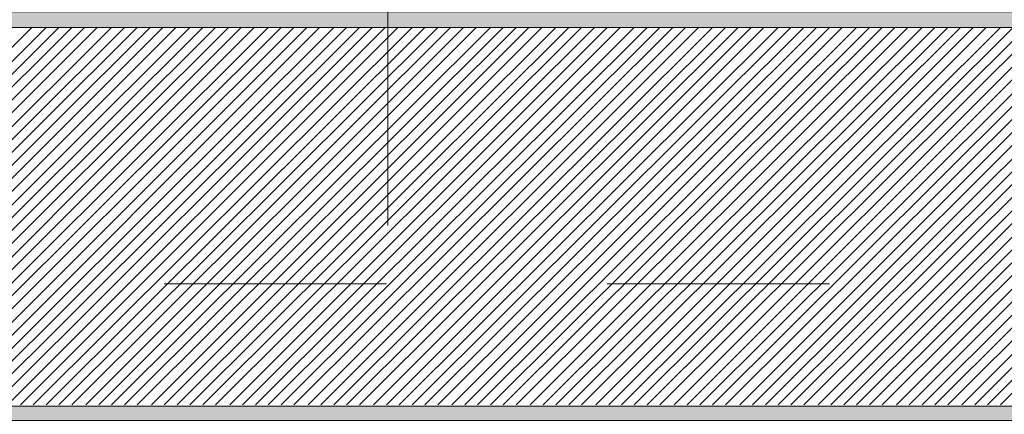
# Model space of a CAD drawing. Header units: metres. Extents: x 5.7 to 89.8, y 4 to 63.5.
# Tile 42 of 74: x 36.8 to 43.4, y 38.3 to 41. Entities that reach past the tile are written whole.
import ezdxf

# ---------------------------------------------------------------- set-up
doc = ezdxf.new("R2010")
doc.units = ezdxf.units.M
doc.header["$MEASUREMENT"] = 0
for name, color, linetype in [('PDF12_ax', 7, 'Continuous'), ('PDF12_hatch-plan', 7, 'Continuous'), ('PDF12_line-estakhr', 7, 'Continuous')]:
    doc.layers.add(name, color=color, linetype=linetype)

msp = doc.modelspace()

# ---------------------------------------------------------------- linework, layer by layer
at = {"layer": 'PDF12_ax', "lineweight": 9}
for points in [[(39.2407, 41.0931), (39.2407, 39.6003)], [(36.9774, 39.2054), (36.9774, 39.2054)], [(37.7286, 39.2054), (39.2311, 39.2054)], [(39.9727, 39.2054), (39.9727, 39.2054)], [(40.7239, 39.2054), (42.2264, 39.2054)], [(42.9776, 39.2054), (42.9776, 39.2054)], [(39.2407, 38.8491), (39.2407, 38.8491)]]:
    msp.add_lwpolyline(points, dxfattribs=at)
at = {"layer": 'PDF12_hatch-plan', "lineweight": 18}
for points in [[(34.2807, 38.3868), (36.8329, 40.939)], [(34.3673, 38.3868), (36.9292, 40.939)], [(34.454, 38.3868), (37.0159, 40.939)], [(34.5407, 38.3868), (37.1026, 40.939)], [(34.637, 38.3868), (37.1893, 40.939)], [(34.7237, 38.3868), (37.276, 40.939)], [(34.8104, 38.3868), (37.3723, 40.939)], [(34.897, 38.3868), (37.4589, 40.939)], [(34.9837, 38.3868), (37.5456, 40.939)], [(35.0704, 38.3868), (37.6323, 40.939)], [(35.1667, 38.3868), (37.719, 40.939)], [(35.2534, 38.3868), (37.8057, 40.939)], [(35.3401, 38.3868), (37.902, 40.939)], [(35.4268, 38.3868), (37.9887, 40.939)], [(35.5134, 38.3868), (38.0753, 40.939)], [(35.6001, 38.3868), (38.162, 40.939)], [(35.6964, 38.3868), (38.2487, 40.939)], [(35.7831, 38.3868), (38.3354, 40.939)], [(35.8698, 38.3868), (38.4317, 40.939)], [(35.9565, 38.3868), (38.5184, 40.939)], [(36.0432, 38.3868), (38.6051, 40.939)], [(36.1395, 38.3868), (38.6917, 40.939)], [(36.2262, 38.3868), (38.7784, 40.939)], [(36.3128, 38.3868), (38.8747, 40.939)], [(36.3995, 38.3868), (38.9614, 40.939)], [(36.4862, 38.3868), (39.0481, 40.939)], [(36.5729, 38.3868), (39.1348, 40.939)], [(36.6692, 38.3868), (39.2215, 40.939)], [(36.7559, 38.3868), (39.3081, 40.939)], [(36.8426, 38.3868), (39.4044, 40.939)], [(36.9292, 38.3868), (39.4911, 40.939)], [(37.0159, 38.3868), (39.5778, 40.939)], [(37.1026, 38.3868), (39.6645, 40.939)], [(37.1989, 38.3868), (39.7512, 40.939)], [(37.2856, 38.3868), (39.8379, 40.939)], [(37.3723, 38.3868), (39.9342, 40.939)], [(37.4589, 38.3868), (40.0208, 40.939)], [(37.5456, 38.3868), (40.1075, 40.939)], [(37.6419, 38.3868), (40.1942, 40.939)], [(37.7286, 38.3868), (40.2809, 40.939)], [(37.8153, 38.3868), (40.3772, 40.939)], [(37.902, 38.3868), (40.4639, 40.939)], [(37.9887, 38.3868), (40.5506, 40.939)], [(38.0753, 38.3868), (40.6372, 40.939)], [(38.1717, 38.3868), (40.7239, 40.939)], [(38.2583, 38.3868), (40.8106, 40.939)], [(38.345, 38.3868), (40.9069, 40.939)], [(38.4317, 38.3868), (40.9936, 40.939)], [(38.5184, 38.3868), (41.0803, 40.939)], [(38.6051, 38.3868), (41.167, 40.939)], [(38.7014, 38.3868), (41.2536, 40.939)], [(38.7881, 38.3868), (41.3403, 40.939)], [(38.8747, 38.3868), (41.4366, 40.939)], [(38.9614, 38.3868), (41.5233, 40.939)], [(39.0481, 38.3868), (41.61, 40.939)], [(39.1444, 38.3868), (41.6967, 40.939)], [(39.2311, 38.3868), (41.7834, 40.939)], [(39.3178, 38.3868), (41.8797, 40.939)], [(39.4044, 38.3868), (41.9663, 40.939)], [(39.4911, 38.3868), (42.053, 40.939)], [(39.5778, 38.3868), (42.1397, 40.939)], [(39.6741, 38.3868), (42.2264, 40.939)], [(39.7608, 38.3868), (42.3131, 40.939)], [(39.8475, 38.3868), (42.4094, 40.939)], [(39.9342, 38.3868), (42.4961, 40.939)], [(40.0208, 38.3868), (42.5827, 40.939)], [(40.1075, 38.3868), (42.6694, 40.939)], [(40.2038, 38.3868), (42.7561, 40.939)], [(40.2905, 38.3868), (42.8524, 40.939)], [(40.3772, 38.3868), (42.9391, 40.939)], [(40.4639, 38.3868), (43.0258, 40.939)], [(40.5506, 38.3868), (43.1125, 40.939)], [(40.6469, 38.3868), (43.1991, 40.939)], [(40.7336, 38.3868), (43.2858, 40.939)], [(40.8202, 38.3868), (43.3821, 40.939)], [(40.9069, 38.3868), (43.4688, 40.939)], [(40.9936, 38.3868), (43.5555, 40.939)], [(41.0803, 38.3868), (43.6422, 40.939)], [(41.1766, 38.3868), (43.7289, 40.939)], [(41.2633, 38.3868), (43.8155, 40.939)], [(41.35, 38.3868), (43.9119, 40.939)], [(41.4366, 38.3868), (43.9985, 40.939)], [(41.5233, 38.3868), (44.0852, 40.939)], [(41.6196, 38.3868), (44.1719, 40.939)], [(41.7063, 38.3868), (44.2586, 40.939)], [(41.793, 38.3868), (44.3549, 40.939)], [(41.8797, 38.3868), (44.4416, 40.939)], [(41.9663, 38.3868), (44.5282, 40.939)], [(42.053, 38.3868), (44.6149, 40.939)], [(42.1493, 38.3868), (44.7016, 40.939)], [(42.236, 38.3868), (44.7883, 40.939)], [(42.3227, 38.3868), (44.8846, 40.939)], [(42.4094, 38.3868), (44.9713, 40.939)], [(42.4961, 38.3868), (45.058, 40.939)], [(42.5827, 38.3868), (45.1446, 40.939)], [(42.6791, 38.3868), (45.2313, 40.939)], [(42.7657, 38.3868), (45.318, 40.939)], [(42.8524, 38.3868), (45.4143, 40.939)], [(42.9391, 38.3868), (45.501, 40.939)], [(43.0258, 38.3868), (45.5877, 40.939)], [(43.1221, 38.3868), (45.6744, 40.939)], [(43.2088, 38.3868), (45.761, 40.939)], [(43.2955, 38.3868), (45.8574, 40.939)], [(43.3821, 38.3868), (45.944, 40.939)]]:
    msp.add_lwpolyline(points, dxfattribs=at)
at = {"layer": 'PDF12_hatch-plan', "transparency": 33554559}
for points in [[(26.9609, 40.939), (50.7211, 40.939), (26.9609, 41.045)], [(50.7211, 40.939), (26.9609, 41.045), (50.7211, 41.045)], [(26.9609, 38.2808), (50.7211, 38.2808), (26.9609, 38.3771)], [(50.7211, 38.2808), (26.9609, 38.3771), (50.7211, 38.3771)]]:
    msp.add_solid(points, dxfattribs=at)
at = {"layer": 'PDF12_line-estakhr', "lineweight": 18}
for points in [[(27.0669, 40.939), (27.0669, 40.7849), (26.9609, 40.7849), (26.9609, 41.1991), (27.0669, 41.1991), (27.0669, 41.045), (50.6248, 41.045), (50.6248, 41.1991), (50.7211, 41.1991), (50.7211, 40.7849), (50.6248, 40.7849), (50.6248, 40.939)], [(27.0669, 38.2808), (27.0669, 38.1267), (26.9609, 38.1267), (26.9609, 38.5409), (27.0669, 38.5409), (27.0669, 38.3771), (50.6248, 38.3771), (50.6248, 38.5409), (50.7211, 38.5409), (50.7211, 38.1267), (50.6248, 38.1267), (50.6248, 38.2808)]]:
    msp.add_lwpolyline(points, close=True, dxfattribs=at)

doc.saveas('drawing.dxf')
